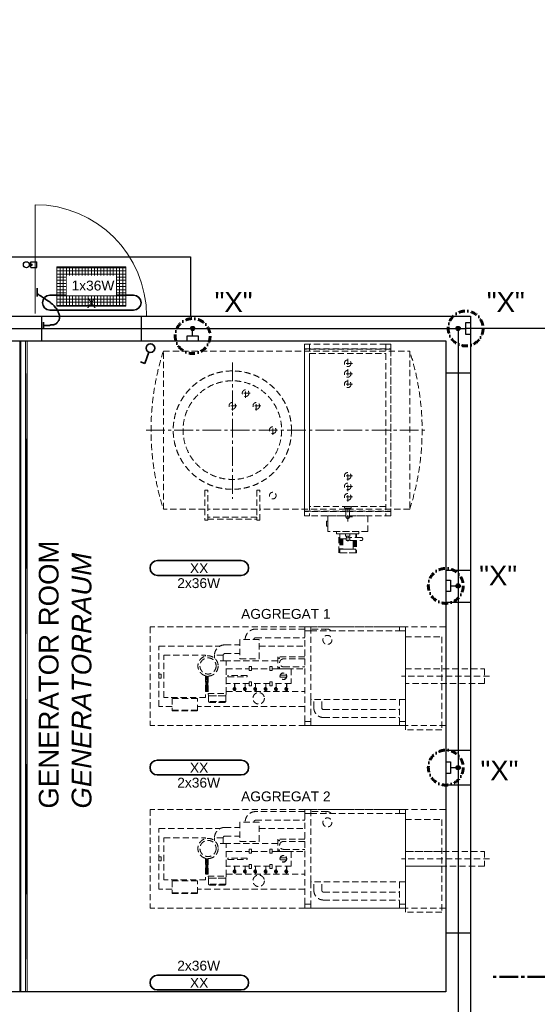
# Model space of a CAD drawing. Header units: millimetres. Extents: x -34778 to 7823654, y -4566 to 50989.
# Tile 7 of 29: x -19406 to -14154, y 3775 to 13755. Entities that reach past the tile are written whole.
import ezdxf

# ---------------------------------------------------------------- set-up
doc = ezdxf.new("R2010")
doc.units = ezdxf.units.MM
for name, pattern in [('ACAD_ISO12W100', [21, 12, -3, 0, -3, 0, -3]), ('DASHDOT', [25.4, 12.7, -6.35, 0, -6.35]), ('HIDDEN', [9.525, 6.35, -3.175]), ('MITTE2', [28.575, 19.05, -3.175, 3.175, -3.175])]:
    doc.linetypes.add(name, pattern=pattern)
for name, color, linetype in [('Aggregate', 253, 'Continuous'), ('Beschriftung', 7, 'Continuous'), ('Lagertank', 253, 'Continuous')]:
    doc.layers.add(name, color=color, linetype=linetype)
for name, color, linetype, lineweight in [('Beleuchtung', 5, 'ACAD_ISO12W100', 35), ('Elektroinstallation', 7, 'Continuous', 35), ('H01N2 1x50', 4, 'Continuous', 35), ('Trennstelle', 36, 'Continuous', 35), ('verz. Bandstahl 30x3_5mm im Beton', 5, 'GRENZE1', 35)]:
    doc.layers.add(name, color=color, linetype=linetype, lineweight=lineweight)
doc.styles.add('LBB3.5M1000', font='isocp.shx', dxfattribs={"height": 3.5})
doc.linetypes.add('GRENZE1', pattern='A,6.35,-2.54,[133,ltypeshp.shx,S=2.54,R=0,X=-2.54,Y=0],-2.54,25.4', length=36.83)

msp = doc.modelspace()

# ---------------------------------------------------------------- hatches: boundary and pattern name
at = {"linetype": 'Continuous', "lineweight": 9, "ltscale": 10}
h = msp.add_hatch(dxfattribs=at)
h.set_pattern_fill('ANSI37', color=253, scale=10, angle=225)
h.set_pattern_definition([(270, (-18678.075, 11050), (31.75, -7e-15), []), (0, (-18678.075, 11050), (7e-15, 31.75), [])])
h.paths.add_polyline_path([(-18328.075, 11250), (-19028.075, 11250), (-19028.075, 10850), (-18328.075, 10850)])
at = {"layer": 'verz. Bandstahl 30x3_5mm im Beton', "lineweight": -3, "ltscale": 20}
h = msp.add_hatch(color=256, dxfattribs=at)
h.dxf.hatch_style = 1
edge = h.paths.add_edge_path()
edge.add_arc((-17651.124, 10625), 21.435, -90, 270)
h = msp.add_hatch(color=256, dxfattribs=at)
h.dxf.hatch_style = 1
edge = h.paths.add_edge_path()
edge.add_arc((-14958.075, 10625), 21.435, 0, 360)
h = msp.add_hatch(color=256, dxfattribs=at)
h.dxf.hatch_style = 1
edge = h.paths.add_edge_path()
edge.add_arc((-14958.075, 8015.926), 21.435, 180, 540, ccw=False)
h = msp.add_hatch(color=256, dxfattribs=at)
h.dxf.hatch_style = 1
edge = h.paths.add_edge_path()
edge.add_arc((-14958.075, 6174.013), 21.435, 180, 540, ccw=False)

# ---------------------------------------------------------------- linework, layer by layer
at = {"color": 251, "lineweight": 5}
msp.add_line((-19248.075, 10777), (-19248.075, 11880), dxfattribs=at)
for p, q in [((-19683.075, 11350), (-17673.075, 11350)), ((-17673.075, 11350), (-17673.075, 10750)), ((-20083.075, 10750), (-14833.075, 10750)), ((-19183.075, 10750), (-19183.075, 10500)), ((-18173.075, 10750), (-18173.075, 10500)), ((-14833.075, 10750), (-14833.075, -1450)), ((-19403.075, 10500), (-19403.075, 3900)), ((-19398.075, 10500), (-19398.075, 3900)), ((-15083.075, 10175), (-14833.075, 10175)), ((-15083.075, 8175), (-14833.075, 8175)), ((-15083.075, 7850), (-14833.075, 7850)), ((-15083.075, 6350), (-14833.075, 6350)), ((-15083.075, 6000), (-14833.075, 6000)), ((-15083.075, 4500), (-14833.075, 4500))]:
    msp.add_line(p, q)
at = {"linetype": 'Continuous'}
for p, q in [((-19292.893, 11301.891), (-19232.893, 11301.891)), ((-19292.893, 11276.891), (-19292.893, 11301.891)), ((-19232.893, 11241.891), (-19232.893, 11301.891)), ((-19308.327, 11276.891), (-19279.362, 11276.891)), ((-19308.132, 11266.891), (-19279.362, 11266.891)), ((-19292.893, 11241.891), (-19292.893, 11266.891)), ((-19292.893, 11241.891), (-19232.893, 11241.891)), ((-19279.362, 11266.891), (-19279.362, 11276.891))]:
    msp.add_line(p, q, dxfattribs=at)
at = {"lineweight": 5}
for p, q in [((-19348.166, 10500), (-19348.166, 3900)), ((-19330.663, 10500), (-19348.166, 7200)), ((-19330.663, 10500), (-19330.663, 3900)), ((-19348.166, 7200), (-19330.663, 3900))]:
    msp.add_line(p, q, dxfattribs=at)
at = {"linetype": 'MITTE2', "lineweight": 50, "ltscale": 10}
msp.add_line((-13777.426, 4053.123), (-14633.135, 4053.123), dxfattribs=at)
at = {"color": 253, "linetype": 'Continuous', "lineweight": 9, "ltscale": 10}
msp.add_lwpolyline([(-18328.075, 11250), (-19028.075, 11250), (-19028.075, 10850), (-18328.075, 10850)], close=True, dxfattribs=at)
msp.add_lwpolyline([(-20083.075, 3900), (-20083.075, 10500), (-15083.075, 10500), (-15083.075, 3900)], close=True)
at = {"linetype": 'Continuous'}
msp.add_circle((-19337.804, 11271.314), 30, dxfattribs=at)
at = {"color": 253, "linetype": 'Continuous', "lineweight": 9, "ltscale": 10}
msp.add_circle((-18678.075, 11050), 30.15, dxfattribs=at)
at = {"color": 251, "lineweight": 5}
msp.add_arc((-19248.075, 10750), 1130, 0, 90, dxfattribs=at)
at = {"layer": 'Aggregate', "linetype": 'HIDDEN', "lineweight": 9, "ltscale": 10}
for p, q in [((-18083.075, 7600), (-18083.075, 6600)), ((-15083.075, 7600), (-18083.075, 7600)), ((-16513.075, 7578.266), (-17011.64, 7578.266)), ((-17011.64, 7490.282), (-16513.075, 7490.282)), ((-16513.075, 6640), (-16513.075, 7560)), ((-16283.722, 7578.266), (-16453.075, 7578.266)), ((-16453.075, 6866), (-16453.075, 7560)), ((-17323.131, 7418.427), (-17170.987, 7418.427)), ((-17429.327, 7312.232), (-17429.327, 7283.561)), ((-17341.342, 7312.232), (-17429.327, 7312.232)), ((-17341.342, 7312.232), (-17341.342, 7255)), ((-17323.131, 7330.443), (-17170.987, 7330.443)), ((-14638.059, 7100), (-15533.282, 7100)), ((-17494.769, 6924.483), (-17488.926, 6902.677)), ((-17315.181, 6902.677), (-17488.926, 6902.677)), ((-17309.338, 6924.483), (-17315.181, 6902.677)), ((-17233.379, 6971.704), (-17228.318, 6980.47)), ((-17228.318, 6962.938), (-17233.379, 6971.704)), ((-17228.318, 6980.47), (-17224.72, 6980.47)), ((-17218.196, 6962.938), (-17228.318, 6962.938)), ((-17221.794, 6980.47), (-17218.196, 6980.47)), ((-17218.196, 6980.47), (-17213.135, 6971.704)), ((-17213.135, 6971.704), (-17218.196, 6962.938)), ((-17128.432, 6971.704), (-17123.371, 6980.47)), ((-17123.371, 6962.938), (-17128.432, 6971.704)), ((-17123.371, 6980.47), (-17119.773, 6980.47)), ((-17113.249, 6962.938), (-17123.371, 6962.938)), ((-17116.847, 6980.47), (-17113.249, 6980.47)), ((-17113.249, 6980.47), (-17108.188, 6971.704)), ((-17108.188, 6971.704), (-17113.249, 6962.938)), ((-17023.485, 6971.704), (-17018.424, 6980.47)), ((-17018.424, 6962.938), (-17023.485, 6971.704)), ((-17018.424, 6980.47), (-17014.826, 6980.47)), ((-17008.302, 6962.938), (-17018.424, 6962.938)), ((-17011.9, 6980.47), (-17008.302, 6980.47)), ((-17008.302, 6980.47), (-17003.241, 6971.704)), ((-17003.241, 6971.704), (-17008.302, 6962.938)), ((-16918.537, 6971.704), (-16913.476, 6980.47)), ((-16913.476, 6962.938), (-16918.537, 6971.704)), ((-16913.476, 6980.47), (-16909.879, 6980.47)), ((-16903.355, 6962.938), (-16913.476, 6962.938)), ((-16906.953, 6980.47), (-16903.355, 6980.47)), ((-16903.355, 6980.47), (-16898.294, 6971.704)), ((-16898.294, 6971.704), (-16903.355, 6962.938)), ((-16813.59, 6971.704), (-16808.529, 6980.47)), ((-16808.529, 6962.938), (-16813.59, 6971.704)), ((-16808.529, 6980.47), (-16804.931, 6980.47)), ((-16798.407, 6962.938), (-16808.529, 6962.938)), ((-16802.005, 6980.47), (-16798.407, 6980.47)), ((-16798.407, 6980.47), (-16793.347, 6971.704)), ((-16793.347, 6971.704), (-16798.407, 6962.938)), ((-16708.643, 6971.704), (-16703.582, 6980.47)), ((-16703.582, 6962.938), (-16708.643, 6971.704)), ((-16703.582, 6980.47), (-16699.984, 6980.47)), ((-16693.46, 6962.938), (-16703.582, 6962.938)), ((-16697.058, 6980.47), (-16693.46, 6980.47)), ((-16693.46, 6980.47), (-16688.399, 6971.704)), ((-16688.399, 6971.704), (-16693.46, 6962.938)), ((-17488.926, 6843.178), (-17482.879, 6837.13)), ((-17315.181, 6843.178), (-17321.228, 6837.13)), ((-16453.075, 6866), (-16453.075, 6640)), ((-16421.04, 6779.116), (-16421.04, 6866)), ((-16340.551, 6779.116), (-16340.551, 6866)), ((-17602.706, 6755.401), (-17858.682, 6755.401)), ((-16323.891, 6762.456), (-15553.075, 6762.456)), ((-15083.075, 6600), (-18083.075, 6600)), ((-16323.891, 6681.967), (-15553.075, 6681.967)), ((-18083.075, 5750), (-18083.075, 4750)), ((-15083.075, 5750), (-18083.075, 5750)), ((-16513.075, 5728.266), (-17011.64, 5728.266)), ((-16513.075, 4790), (-16513.075, 5710)), ((-16283.722, 5728.266), (-16453.075, 5728.266)), ((-16453.075, 5016), (-16453.075, 5710)), ((-17011.64, 5640.282), (-16513.075, 5640.282)), ((-17323.131, 5568.427), (-17170.987, 5568.427)), ((-17429.327, 5462.232), (-17429.327, 5433.561)), ((-17341.342, 5462.232), (-17429.327, 5462.232)), ((-17341.342, 5462.232), (-17341.342, 5405)), ((-17323.131, 5480.443), (-17170.987, 5480.443)), ((-15123.075, 5325), (-15493.075, 5325)), ((-14638.059, 5250), (-15533.282, 5250)), ((-17233.379, 5121.704), (-17228.318, 5130.47)), ((-17228.318, 5112.938), (-17233.379, 5121.704)), ((-17228.318, 5130.47), (-17224.72, 5130.47)), ((-17218.196, 5112.938), (-17228.318, 5112.938)), ((-17221.794, 5130.47), (-17218.196, 5130.47)), ((-17218.196, 5130.47), (-17213.135, 5121.704)), ((-17213.135, 5121.704), (-17218.196, 5112.938)), ((-17128.432, 5121.704), (-17123.371, 5130.47)), ((-17123.371, 5112.938), (-17128.432, 5121.704)), ((-17123.371, 5130.47), (-17119.773, 5130.47)), ((-17113.249, 5112.938), (-17123.371, 5112.938)), ((-17116.847, 5130.47), (-17113.249, 5130.47)), ((-17113.249, 5130.47), (-17108.188, 5121.704)), ((-17108.188, 5121.704), (-17113.249, 5112.938)), ((-17023.485, 5121.704), (-17018.424, 5130.47)), ((-17018.424, 5112.938), (-17023.485, 5121.704)), ((-17018.424, 5130.47), (-17014.826, 5130.47)), ((-17008.302, 5112.938), (-17018.424, 5112.938)), ((-17011.9, 5130.47), (-17008.302, 5130.47)), ((-17008.302, 5130.47), (-17003.241, 5121.704)), ((-17003.241, 5121.704), (-17008.302, 5112.938)), ((-16918.537, 5121.704), (-16913.476, 5130.47)), ((-16913.476, 5112.938), (-16918.537, 5121.704)), ((-16913.476, 5130.47), (-16909.879, 5130.47)), ((-16903.355, 5112.938), (-16913.476, 5112.938)), ((-16906.953, 5130.47), (-16903.355, 5130.47)), ((-16903.355, 5130.47), (-16898.294, 5121.704)), ((-16898.294, 5121.704), (-16903.355, 5112.938)), ((-16813.59, 5121.704), (-16808.529, 5130.47)), ((-16808.529, 5112.938), (-16813.59, 5121.704)), ((-16808.529, 5130.47), (-16804.931, 5130.47)), ((-16798.407, 5112.938), (-16808.529, 5112.938)), ((-16802.005, 5130.47), (-16798.407, 5130.47)), ((-16798.407, 5130.47), (-16793.347, 5121.704)), ((-16793.347, 5121.704), (-16798.407, 5112.938)), ((-16708.643, 5121.704), (-16703.582, 5130.47)), ((-16703.582, 5112.938), (-16708.643, 5121.704)), ((-16703.582, 5130.47), (-16699.984, 5130.47)), ((-16693.46, 5112.938), (-16703.582, 5112.938)), ((-16697.058, 5130.47), (-16693.46, 5130.47)), ((-16693.46, 5130.47), (-16688.399, 5121.704)), ((-16688.399, 5121.704), (-16693.46, 5112.938)), ((-15123.075, 5175), (-15493.075, 5175)), ((-17494.769, 5074.483), (-17488.926, 5052.677)), ((-17315.181, 5052.677), (-17488.926, 5052.677)), ((-17488.926, 4993.178), (-17482.879, 4987.13)), ((-17315.181, 4993.178), (-17321.228, 4987.13)), ((-17309.338, 5074.483), (-17315.181, 5052.677)), ((-16453.075, 5016), (-16453.075, 4790)), ((-16421.04, 4929.116), (-16421.04, 5016)), ((-16340.551, 4929.116), (-16340.551, 5016)), ((-17602.706, 4905.401), (-17858.682, 4905.401)), ((-16323.891, 4912.456), (-15553.075, 4912.456)), ((-16323.891, 4831.967), (-15553.075, 4831.967)), ((-15083.075, 4750), (-18083.075, 4750))]:
    msp.add_line(p, q, dxfattribs=at)
for points in [[(-16513.075, 7600), (-16513.075, 7560), (-16453.075, 7560), (-16453.075, 7600)], [(-15553.075, 7600), (-15553.075, 7560), (-15493.075, 7560), (-15493.075, 7600)], [(-15123.075, 7498), (-15123.075, 6558), (-15493.075, 6558), (-15493.075, 7498)], [(-17170.987, 7472.613), (-17170.987, 7276.258), (-16976.699, 7276.258), (-16976.699, 7472.613)], [(-17054.599, 7197.969), (-17054.599, 7157.02), (-17077.073, 7157.02), (-17077.073, 7197.969)], [(-16867.179, 7197.969), (-16867.179, 7157.02), (-16844.705, 7157.02), (-16844.705, 7197.969)], [(-17970.017, 7119.703), (-17970.017, 7080.297), (-17993.097, 7080.297), (-17993.097, 7119.703)], [(-17097.101, 7093.536), (-17097.101, 7106.464), (-17294.477, 7106.464), (-17294.477, 7093.536)], [(-15493.075, 7175), (-14690.916, 7175), (-14690.916, 7025), (-15493.075, 7025)], [(-17512.799, 7000.502), (-17512.799, 7047.062), (-17516.247, 7047.062), (-17516.247, 7000.502)], [(-17512.799, 6945.042), (-17512.799, 6991.602), (-17516.247, 6991.602), (-17516.247, 6945.042)], [(-17508.51, 7008.037), (-17508.51, 7054.597), (-17505.063, 7054.597), (-17505.063, 7008.037)], [(-17508.51, 6952.577), (-17508.51, 6999.137), (-17505.063, 6999.137), (-17505.063, 6952.577)], [(-17500.774, 7000.502), (-17500.774, 7047.062), (-17497.327, 7047.062), (-17497.327, 7000.502)], [(-17500.774, 6945.042), (-17500.774, 6991.602), (-17497.327, 6991.602), (-17497.327, 6945.042)], [(-17054.599, 7002.031), (-17054.599, 7042.98), (-17077.073, 7042.98), (-17077.073, 7002.031)], [(-16867.179, 7002.031), (-16867.179, 7042.98), (-16844.705, 7042.98), (-16844.705, 7002.031)], [(-17315.181, 6902.677), (-17315.181, 6843.178), (-17488.926, 6843.178), (-17488.926, 6902.677)], [(-17858.682, 6876.144), (-17858.682, 6748.111), (-17602.706, 6748.111), (-17602.706, 6876.144)], [(-17321.228, 6837.13), (-17321.228, 6833.342), (-17482.879, 6833.342), (-17482.879, 6837.13)], [(-16513.075, 6640), (-16513.075, 6600), (-16453.075, 6600), (-16453.075, 6640)], [(-15553.075, 6640), (-15553.075, 6600), (-15493.075, 6600), (-15493.075, 6640)], [(-16513.075, 5750), (-16513.075, 5710), (-16453.075, 5710), (-16453.075, 5750)], [(-15553.075, 5750), (-15553.075, 5710), (-15493.075, 5710), (-15493.075, 5750)], [(-17170.987, 5622.613), (-17170.987, 5426.258), (-16976.699, 5426.258), (-16976.699, 5622.613)], [(-15123.075, 5648), (-15123.075, 4708), (-15493.075, 4708), (-15493.075, 5648)], [(-17054.599, 5347.969), (-17054.599, 5307.02), (-17077.073, 5307.02), (-17077.073, 5347.969)], [(-16867.179, 5347.969), (-16867.179, 5307.02), (-16844.705, 5307.02), (-16844.705, 5347.969)], [(-15493.075, 5325), (-14690.916, 5325), (-14690.916, 5175), (-15493.075, 5175)], [(-17970.017, 5269.703), (-17970.017, 5230.297), (-17993.097, 5230.297), (-17993.097, 5269.703)], [(-17512.799, 5150.502), (-17512.799, 5197.062), (-17516.247, 5197.062), (-17516.247, 5150.502)], [(-17508.51, 5158.037), (-17508.51, 5204.597), (-17505.063, 5204.597), (-17505.063, 5158.037)], [(-17500.774, 5150.502), (-17500.774, 5197.062), (-17497.327, 5197.062), (-17497.327, 5150.502)], [(-17097.101, 5243.536), (-17097.101, 5256.464), (-17294.477, 5256.464), (-17294.477, 5243.536)], [(-17054.599, 5152.031), (-17054.599, 5192.98), (-17077.073, 5192.98), (-17077.073, 5152.031)], [(-16867.179, 5152.031), (-16867.179, 5192.98), (-16844.705, 5192.98), (-16844.705, 5152.031)], [(-17512.799, 5095.042), (-17512.799, 5141.602), (-17516.247, 5141.602), (-17516.247, 5095.042)], [(-17508.51, 5102.577), (-17508.51, 5149.137), (-17505.063, 5149.137), (-17505.063, 5102.577)], [(-17500.774, 5095.042), (-17500.774, 5141.602), (-17497.327, 5141.602), (-17497.327, 5095.042)], [(-17858.682, 5026.144), (-17858.682, 4898.111), (-17602.706, 4898.111), (-17602.706, 5026.144)], [(-17315.181, 5052.677), (-17315.181, 4993.178), (-17488.926, 4993.178), (-17488.926, 5052.677)], [(-17321.228, 4987.13), (-17321.228, 4983.342), (-17482.879, 4983.342), (-17482.879, 4987.13)], [(-16513.075, 4790), (-16513.075, 4750), (-16453.075, 4750), (-16453.075, 4790)], [(-15553.075, 4790), (-15553.075, 4750), (-15493.075, 4750), (-15493.075, 4790)]]:
    msp.add_lwpolyline(points, close=True, dxfattribs=at)
for points in [[(-16453.075, 7600), (-15493.075, 7600), (-15493.075, 6600), (-16453.075, 6600)], [(-16453.075, 7560), (-15493.075, 7560), (-15493.075, 6866), (-16453.075, 6866)], [(-15553.075, 6866), (-15553.075, 6640), (-15493.075, 6640), (-15493.075, 7560), (-15553.075, 7560)], [(-17858.682, 6793.643), (-17993.097, 6793.643), (-17993.097, 7406.357), (-17372.303, 7406.357)], [(-16976.699, 7406.357), (-16513.075, 7406.357)], [(-17518.804, 7104.622), (-17518.804, 6886.145), (-17942.584, 6886.145), (-17942.584, 7313.855), (-17518.804, 7313.855), (-17518.804, 7304.266)], [(-16513.075, 7297.87), (-16788.014, 7297.87), (-16788.014, 7173.793), (-16513.075, 7173.793)], [(-17494.769, 7101.77), (-17494.769, 6924.483), (-17309.338, 6924.483), (-17309.338, 7255)], [(-17309.338, 7255), (-17309.338, 7255), (-17405.403, 7255)], [(-16788.014, 7256.091), (-17341.342, 7256.091)], [(-16513.075, 7276.076), (-16728.546, 7276.076), (-16728.546, 7276.076)], [(-16728.546, 7195.587), (-16728.546, 7195.587), (-16513.075, 7195.587)], [(-17516.247, 7104.041), (-17516.247, 7059.074), (-17512.799, 7059.074), (-17512.799, 7103.365)], [(-17505.063, 7102.287), (-17505.063, 7066.61), (-17508.51, 7066.61), (-17508.51, 7102.693)], [(-17497.327, 7101.801), (-17497.327, 7059.074), (-17500.774, 7059.074), (-17500.774, 7101.945)], [(-17077.073, 7026.207), (-17309.338, 7026.207), (-17309.338, 7173.793), (-17077.073, 7173.793)], [(-17054.599, 7173.793), (-16867.179, 7173.793)], [(-16844.705, 7173.793), (-16653.075, 7173.793), (-16653.075, 7026.207), (-16844.705, 7026.207)], [(-16700.35, 7110.573), (-16760.844, 7110.573)], [(-16760.844, 7089.427), (-16700.35, 7089.427)], [(-17224.72, 6971.704), (-17224.72, 7026.207), (-17221.794, 7026.207), (-17221.794, 6971.704)], [(-17119.773, 6971.704), (-17119.773, 7026.207), (-17116.847, 7026.207), (-17116.847, 6971.704)], [(-16867.179, 7026.207), (-17054.599, 7026.207)], [(-17014.826, 6971.704), (-17014.826, 7026.207), (-17011.9, 7026.207), (-17011.9, 6971.704)], [(-16909.879, 6971.704), (-16909.879, 7026.207), (-16906.953, 7026.207), (-16906.953, 6971.704)], [(-16804.931, 6971.704), (-16804.931, 7026.207), (-16802.005, 7026.207), (-16802.005, 6971.704)], [(-16699.984, 6971.704), (-16699.984, 7026.207), (-16697.058, 7026.207), (-16697.058, 6971.704)], [(-17518.804, 6943.909), (-17494.769, 6943.909)], [(-17309.338, 6943.909), (-16513.075, 6943.909)], [(-16513.075, 6793.643), (-17602.706, 6793.643)], [(-16453.075, 5750), (-15493.075, 5750), (-15493.075, 4750), (-16453.075, 4750)], [(-16453.075, 5710), (-15493.075, 5710), (-15493.075, 5016), (-16453.075, 5016)], [(-15553.075, 5016), (-15553.075, 4790), (-15493.075, 4790), (-15493.075, 5710), (-15553.075, 5710)], [(-17858.682, 4943.643), (-17993.097, 4943.643), (-17993.097, 5556.357), (-17372.303, 5556.357)], [(-16976.699, 5556.357), (-16513.075, 5556.357)], [(-17518.804, 5254.622), (-17518.804, 5036.145), (-17942.584, 5036.145), (-17942.584, 5463.855), (-17518.804, 5463.855), (-17518.804, 5454.266)], [(-17494.769, 5251.77), (-17494.769, 5074.483), (-17309.338, 5074.483), (-17309.338, 5405)], [(-17309.338, 5405), (-17309.338, 5405), (-17405.403, 5405)], [(-16788.014, 5406.091), (-17341.342, 5406.091)], [(-16513.075, 5447.87), (-16788.014, 5447.87), (-16788.014, 5323.793), (-16513.075, 5323.793)], [(-16513.075, 5426.076), (-16728.546, 5426.076), (-16728.546, 5426.076)], [(-17077.073, 5176.207), (-17309.338, 5176.207), (-17309.338, 5323.793), (-17077.073, 5323.793)], [(-17054.599, 5323.793), (-16867.179, 5323.793)], [(-16844.705, 5323.793), (-16653.075, 5323.793), (-16653.075, 5176.207), (-16844.705, 5176.207)], [(-16728.546, 5345.587), (-16728.546, 5345.587), (-16513.075, 5345.587)], [(-17516.247, 5254.041), (-17516.247, 5209.074), (-17512.799, 5209.074), (-17512.799, 5253.365)], [(-17505.063, 5252.287), (-17505.063, 5216.61), (-17508.51, 5216.61), (-17508.51, 5252.693)], [(-17497.327, 5251.801), (-17497.327, 5209.074), (-17500.774, 5209.074), (-17500.774, 5251.945)], [(-16700.35, 5260.573), (-16760.844, 5260.573)], [(-16760.844, 5239.427), (-16700.35, 5239.427)], [(-17518.804, 5093.909), (-17494.769, 5093.909)], [(-17309.338, 5093.909), (-16513.075, 5093.909)], [(-17224.72, 5121.704), (-17224.72, 5176.207), (-17221.794, 5176.207), (-17221.794, 5121.704)], [(-17119.773, 5121.704), (-17119.773, 5176.207), (-17116.847, 5176.207), (-17116.847, 5121.704)], [(-16867.179, 5176.207), (-17054.599, 5176.207)], [(-17014.826, 5121.704), (-17014.826, 5176.207), (-17011.9, 5176.207), (-17011.9, 5121.704)], [(-16909.879, 5121.704), (-16909.879, 5176.207), (-16906.953, 5176.207), (-16906.953, 5121.704)], [(-16804.931, 5121.704), (-16804.931, 5176.207), (-16802.005, 5176.207), (-16802.005, 5121.704)], [(-16699.984, 5121.704), (-16699.984, 5176.207), (-16697.058, 5176.207), (-16697.058, 5121.704)], [(-16513.075, 4943.643), (-17602.706, 4943.643)]]:
    msp.add_lwpolyline(points, dxfattribs=at)
for centre, radius in [((-16283.722, 7468.718), 45.893), ((-17494.769, 7204.444), 102.675), ((-17494.769, 7204.444), 82.022), ((-16772.71, 7284.425), 3.7), ((-16772.71, 7187.239), 3.7), ((-16730.597, 7100), 34.277), ((-16730.597, 7100), 32.042), ((-16981.207, 6876.547), 58.02), ((-16283.722, 5618.718), 45.893), ((-17494.769, 5354.444), 102.675), ((-17494.769, 5354.444), 82.022), ((-16772.71, 5434.425), 3.7), ((-16772.71, 5337.239), 3.7), ((-16730.597, 5250), 34.277), ((-16730.597, 5250), 32.042), ((-16981.207, 5026.547), 58.02)]:
    msp.add_circle(centre, radius, dxfattribs=at)
for centre, radius, start, end in [((-17011.64, 7472.071), 106.195, 90, 180), ((-17011.64, 7472.071), 18.211, 90, 180), ((-16283.722, 7532.373), 45.893, 37.0126815, 142.9873185), ((-17323.131, 7312.232), 106.195, 90, 180), ((-17323.131, 7312.232), 18.211, 90, 180), ((-16728.546, 7235.832), 40.245, 90, 270), ((-17223.257, 6971.704), 16.382, 95.1236718, 84.8763282), ((-17118.31, 6971.704), 16.382, 95.1236718, 84.8763282), ((-17013.363, 6971.704), 16.382, 95.1236718, 84.8763282), ((-16908.416, 6971.704), 16.382, 95.1236718, 84.8763282), ((-16803.468, 6971.704), 16.382, 95.1236718, 84.8763282), ((-16698.521, 6971.704), 16.382, 95.1236718, 84.8763282), ((-17223.257, 6971.704), 11.862, 97.0847265, 82.9152735), ((-17223.257, 6971.704), 1.463, 180, 0), ((-17118.31, 6971.704), 11.862, 97.0847265, 82.9152735), ((-17118.31, 6971.704), 1.463, 180, 0), ((-17013.363, 6971.704), 11.862, 97.0847265, 82.9152735), ((-17013.363, 6971.704), 1.463, 180, 0), ((-16908.416, 6971.704), 11.862, 97.0847265, 82.9152735), ((-16908.416, 6971.704), 1.463, 180, 0), ((-16803.468, 6971.704), 11.862, 97.0847265, 82.9152735), ((-16803.468, 6971.704), 1.463, 180, 0), ((-16698.521, 6971.704), 11.862, 97.0847265, 82.9152735), ((-16698.521, 6971.704), 1.463, 180, 0), ((-16323.891, 6779.116), 97.149, 180, 270), ((-16323.891, 6779.116), 16.66, 180, 270), ((-17011.64, 5622.071), 106.195, 90, 180), ((-16283.722, 5682.373), 45.893, 37.0126815, 142.9873185), ((-17011.64, 5622.071), 18.211, 90, 180), ((-17323.131, 5462.232), 106.195, 90, 180), ((-17323.131, 5462.232), 18.211, 90, 180), ((-16728.546, 5385.832), 40.245, 90, 270), ((-17223.257, 5121.704), 16.382, 95.1236718, 84.8763282), ((-17223.257, 5121.704), 11.862, 97.0847265, 82.9152735), ((-17223.257, 5121.704), 1.463, 180, 0), ((-17118.31, 5121.704), 16.382, 95.1236718, 84.8763282), ((-17118.31, 5121.704), 11.862, 97.0847265, 82.9152735), ((-17118.31, 5121.704), 1.463, 180, 0), ((-17013.363, 5121.704), 16.382, 95.1236718, 84.8763282), ((-17013.363, 5121.704), 11.862, 97.0847265, 82.9152735), ((-17013.363, 5121.704), 1.463, 180, 0), ((-16908.416, 5121.704), 16.382, 95.1236718, 84.8763282), ((-16908.416, 5121.704), 11.862, 97.0847265, 82.9152735), ((-16908.416, 5121.704), 1.463, 180, 0), ((-16803.468, 5121.704), 16.382, 95.1236718, 84.8763282), ((-16803.468, 5121.704), 11.862, 97.0847265, 82.9152735), ((-16803.468, 5121.704), 1.463, 180, 0), ((-16698.521, 5121.704), 16.382, 95.1236718, 84.8763282), ((-16698.521, 5121.704), 11.862, 97.0847265, 82.9152735), ((-16698.521, 5121.704), 1.463, 180, 0), ((-16323.891, 4929.116), 97.149, 180, 270), ((-16323.891, 4929.116), 16.66, 180, 270)]:
    msp.add_arc(centre, radius, start, end, dxfattribs=at)
at = {"layer": 'Beleuchtung', "linetype": 'Continuous', "ltscale": 10}
for points in [[(-19099.792, 10811.084, -1), (-19099.792, 10961.084), (-18249.792, 10961.084, -1), (-18249.792, 10811.084)], [(-17158.075, 8122.442), (-18008.075, 8122.442, -1), (-18008.075, 8272.442), (-17158.075, 8272.442, -1)], [(-17158.075, 6100), (-18008.075, 6100, -1), (-18008.075, 6250), (-17158.075, 6250, -1)], [(-17158.075, 3920.287), (-18008.075, 3920.287, -1), (-18008.075, 4070.287), (-17158.075, 4070.287, -1)]]:
    msp.add_lwpolyline(points, format="xyb", close=True, dxfattribs=at)
at = {"layer": 'Beschriftung', "linetype": 'DASHDOT', "lineweight": 60, "ltscale": 5}
for centre in [(-14881.479, 10625), (-17651.124, 10548.404), (-15083.075, 8015.926), (-15083.075, 6174.013)]:
    msp.add_circle(centre, 177.001, dxfattribs=at)
at = {"layer": 'Elektroinstallation'}
for p, q in [((-18094.478, 10384.402), (-18136.029, 10270.243)), ((-18136.029, 10270.243), (-18179.342, 10286.008))]:
    msp.add_line(p, q, dxfattribs=at)
msp.add_circle((-18079.342, 10425.988), 44.255, dxfattribs=at)
at = {"layer": 'H01N2 1x50', "linetype": 'Continuous'}
for p, q in [((-19229.217, 10948.779), (-19229.217, 11034.381)), ((-19165.036, 10629.718), (-19165.036, 10688.083))]:
    msp.add_line(p, q, dxfattribs=at)
msp.add_open_spline([(-19161.025, 10656.955), (-19159.688, 10656.955), (-19158.351, 10656.955), (-19157.014, 10656.955), (-19150.328, 10656.955), (-19143.643, 10656.955), (-19136.957, 10656.955), (-19128.935, 10656.955), (-19120.912, 10656.955), (-19112.889, 10656.955), (-19108.878, 10656.955), (-19104.867, 10656.955), (-19100.855, 10656.955), (-19096.64, 10656.955), (-19093.037, 10660.846), (-19088.822, 10660.846), (-19086.147, 10660.846), (-19083.473, 10660.846), (-19080.799, 10660.846), (-19076.788, 10660.846), (-19072.776, 10660.846), (-19068.765, 10660.846), (-19064.549, 10660.846), (-19060.809, 10663.976), (-19056.731, 10664.737), (-19055.438, 10664.978), (-19053.997, 10664.303), (-19052.72, 10664.737), (-19049.881, 10665.7), (-19047.291, 10667.096), (-19044.697, 10668.628), (-19040.528, 10671.089), (-19036.092, 10673.084), (-19032.663, 10676.41), (-19031.326, 10677.707), (-19029.989, 10679.004), (-19028.652, 10680.301), (-19025.978, 10682.895), (-19022.82, 10685.13), (-19020.629, 10688.083), (-19018.913, 10690.396), (-19017.955, 10693.271), (-19016.618, 10695.865), (-19015.281, 10698.459), (-19013.944, 10701.053), (-19012.607, 10703.647), (-19011.753, 10705.302), (-19009.449, 10705.882), (-19008.595, 10707.538), (-19006.71, 10711.195), (-19006.174, 10715.481), (-19004.584, 10719.211), (-19003.456, 10721.856), (-19000.573, 10724.074), (-19000.573, 10726.993), (-19000.573, 10729.587), (-19000.573, 10732.181), (-19000.573, 10734.775), (-19000.573, 10738.666), (-19000.573, 10742.557), (-19000.573, 10746.448), (-19000.573, 10749.042), (-19000.573, 10751.636), (-19000.573, 10754.23), (-19000.573, 10758.344), (-19003.05, 10762.074), (-19004.584, 10765.902), (-19007.2, 10772.429), (-19010.05, 10778.832), (-19012.607, 10785.357), (-19014.106, 10789.185), (-19014.733, 10793.373), (-19016.618, 10797.03), (-19019.292, 10802.218), (-19021.966, 10807.406), (-19024.641, 10812.594), (-19027.315, 10817.782), (-19029.989, 10822.97), (-19032.663, 10828.158), (-19034.37, 10831.47), (-19038.243, 10833.145), (-19040.686, 10835.94), (-19046.198, 10842.248), (-19051.108, 10849.119), (-19056.731, 10855.395), (-19061.715, 10860.959), (-19067.064, 10866.147), (-19072.776, 10870.959), (-19076.439, 10874.044), (-19081.033, 10875.876), (-19084.81, 10878.741), (-19092.176, 10884.329), (-19097.046, 10893.139), (-19104.867, 10898.196), (-19107.363, 10899.81), (-19110.349, 10900.566), (-19112.889, 10902.087), (-19116.972, 10904.533), (-19120.625, 10907.785), (-19124.923, 10909.869), (-19127.598, 10911.166), (-19130.272, 10912.463), (-19132.946, 10913.76), (-19135.62, 10915.057), (-19138.294, 10916.354), (-19140.969, 10917.651), (-19143.594, 10918.925), (-19142.73, 10923.678), (-19144.98, 10925.433), (-19147.271, 10927.221), (-19150.711, 10927.537), (-19153.003, 10929.324), (-19154.439, 10930.445), (-19155.507, 10932.16), (-19157.014, 10933.215), (-19161.821, 10936.582), (-19168.252, 10937.631), (-19173.059, 10940.997), (-19174.566, 10942.052), (-19175.676, 10943.744), (-19177.07, 10944.888), (-19179.295, 10946.714), (-19182.831, 10947.137), (-19185.093, 10948.779), (-19186.08, 10949.496), (-19183.926, 10952.104), (-19185.093, 10952.67), (-19186.296, 10953.254), (-19187.881, 10952.207), (-19189.104, 10952.67), (-19191.824, 10953.7), (-19194.697, 10954.693), (-19197.127, 10956.561), (-19198.65, 10957.732), (-19199.665, 10959.335), (-19201.138, 10960.452), (-19204.916, 10963.318), (-19209.337, 10965.508), (-19213.172, 10968.234), (-19214.668, 10969.297), (-19215.789, 10971.001), (-19217.184, 10972.125), (-19218.184, 10972.932), (-19220.235, 10971.194), (-19221.195, 10972.125), (-19222.126, 10973.028), (-19220.653, 10975.021), (-19221.195, 10976.016), (-19221.973, 10977.445), (-19225.206, 10978.044), (-19225.206, 10979.907), (-19225.206, 10981.204), (-19225.206, 10982.501), (-19225.206, 10983.798)], degree=3, knots=[0, 0, 0, 0, 0.00717411, 0.00717411, 0.00717411, 0.04304465, 0.04304465, 0.04304465, 0.08608949, 0.08608949, 0.08608949, 0.10761199, 0.10761199, 0.10761199, 0.1302314, 0.1302314, 0.1302314, 0.14457962, 0.14457962, 0.14457962, 0.16610213, 0.16610213, 0.16610213, 0.18872153, 0.18872153, 0.18872153, 0.19589564, 0.19589564, 0.19589564, 0.21184238, 0.21184238, 0.21184238, 0.23747296, 0.23747296, 0.23747296, 0.2474677, 0.2474677, 0.2474677, 0.26745719, 0.26745719, 0.26745719, 0.28311529, 0.28311529, 0.28311529, 0.29877323, 0.29877323, 0.29877323, 0.30876797, 0.30876797, 0.30876797, 0.33084316, 0.33084316, 0.33084316, 0.34650126, 0.34650126, 0.34650126, 0.36041917, 0.36041917, 0.36041917, 0.38129604, 0.38129604, 0.38129604, 0.39521395, 0.39521395, 0.39521395, 0.41728891, 0.41728891, 0.41728891, 0.45492603, 0.45492603, 0.45492603, 0.47700116, 0.47700116, 0.47700116, 0.50831736, 0.50831736, 0.50831736, 0.53963356, 0.53963356, 0.53963356, 0.55962305, 0.55962305, 0.55962305, 0.60472474, 0.60472474, 0.60472474, 0.64470384, 0.64470384, 0.64470384, 0.67033427, 0.67033427, 0.67033427, 0.72030799, 0.72030799, 0.72030799, 0.73625473, 0.73625473, 0.73625473, 0.76188516, 0.76188516, 0.76188516, 0.77783189, 0.77783189, 0.77783189, 0.79377879, 0.79377879, 0.79377879, 0.80943689, 0.80943689, 0.80943689, 0.82538363, 0.82538363, 0.82538363, 0.83537837, 0.83537837, 0.83537837, 0.86727201, 0.86727201, 0.86727201, 0.87726675, 0.87726675, 0.87726675, 0.89321349, 0.89321349, 0.89321349, 0.90017244, 0.90017244, 0.90017244, 0.90734655, 0.90734655, 0.90734655, 0.92329329, 0.92329329, 0.92329329, 0.93328816, 0.93328816, 0.93328816, 0.95891849, 0.95891849, 0.95891849, 0.96891324, 0.96891324, 0.96891324, 0.97608735, 0.97608735, 0.97608735, 0.9830463, 0.9830463, 0.9830463, 0.99304104, 0.99304104, 0.99304104, 1, 1, 1, 1], dxfattribs=at)
at = {"layer": 'Lagertank', "linetype": 'MITTE2', "lineweight": 9, "ltscale": 10}
for p, q in [((-17248.061, 10281.891), (-17248.061, 8899.148)), ((-18123.075, 9594.883), (-16700.695, 9594.883)), ((-16691.968, 9594.883), (-15273.075, 9594.883))]:
    msp.add_line(p, q, dxfattribs=at)
at = {"layer": 'Lagertank', "linetype": 'HIDDEN', "lineweight": 9, "ltscale": 10}
for p, q in [((-16077.728, 10318.613), (-16077.728, 10225.002)), ((-16030.922, 10271.808), (-16124.533, 10271.808)), ((-16077.728, 10212.262), (-16077.728, 10118.651)), ((-16030.922, 10165.457), (-16124.533, 10165.457)), ((-16077.728, 10105.912), (-16077.728, 10012.3)), ((-17113.856, 9922.644), (-17113.856, 10016.255)), ((-16030.922, 10059.106), (-16124.533, 10059.106)), ((-17248.061, 9794.11), (-17248.061, 9887.721)), ((-17067.051, 9969.449), (-17160.662, 9969.449)), ((-17004.9, 9794.11), (-17004.9, 9887.721)), ((-17201.255, 9840.916), (-17294.866, 9840.916)), ((-16958.095, 9840.916), (-17051.706, 9840.916)), ((-16791.231, 9594.883), (-16884.842, 9594.883)), ((-16838.037, 9548.077), (-16838.037, 9641.689)), ((-16030.922, 9130.66), (-16124.533, 9130.66)), ((-16077.728, 9083.854), (-16077.728, 9177.466)), ((-16030.922, 9024.309), (-16124.533, 9024.309)), ((-16077.728, 8977.504), (-16077.728, 9071.115)), ((-16030.922, 8917.958), (-16124.533, 8917.958)), ((-16077.728, 8871.153), (-16077.728, 8964.764)), ((-16095.773, 8773.397), (-16097.508, 8793.032)), ((-16077.728, 8669.609), (-16077.728, 8804.288)), ((-16059.683, 8773.397), (-16057.947, 8793.032)), ((-16030.922, 8716.415), (-16124.533, 8716.415)), ((-16156.458, 8491.395), (-16156.458, 8386.809)), ((-16154.794, 8491.395), (-16154.794, 8386.809)), ((-16152.965, 8491.395), (-16152.965, 8386.809)), ((-16150.137, 8491.395), (-16150.137, 8386.809)), ((-16147.143, 8491.395), (-16147.143, 8386.809)), ((-16143.816, 8491.395), (-16143.816, 8386.809)), ((-16139.657, 8491.395), (-16139.657, 8386.809)), ((-16133.669, 8491.395), (-16133.669, 8386.809)), ((-16021.787, 8474.468), (-16021.787, 8386.809)), ((-16015.798, 8474.468), (-16015.798, 8386.809)), ((-16011.64, 8474.468), (-16011.64, 8386.809)), ((-16008.313, 8474.468), (-16008.313, 8386.809)), ((-16005.319, 8474.468), (-16005.319, 8386.809)), ((-16002.491, 8474.468), (-16002.491, 8386.809)), ((-16000.661, 8474.468), (-16000.661, 8386.809)), ((-15998.998, 8474.468), (-15998.998, 8386.809))]:
    msp.add_line(p, q, dxfattribs=at)
for points in [[(-17528.061, 8794.883), (-17948.061, 8794.883), (-17948.061, 10394.883), (-15448.089, 10394.883), (-15448.089, 8794.883), (-16053.366, 8794.883)], [(-16095.773, 8769.883), (-16515.228, 8769.883), (-16515.228, 10419.883), (-15640.228, 10419.883), (-15640.228, 8769.883), (-16059.683, 8769.883)], [(-16998.061, 8794.883), (-17498.061, 8794.883)], [(-16102.09, 8794.883), (-16968.061, 8794.883)], [(-16077.728, 8793.032), (-16102.09, 8793.032), (-16102.09, 8804.288), (-16102.09, 8804.288)], [(-16053.366, 8804.288), (-16053.366, 8804.288), (-16053.366, 8793.032), (-16077.728, 8793.032)], [(-16095.773, 8724.883), (-16515.228, 8724.883), (-16515.228, 8774.883), (-16095.904, 8774.883)], [(-16280.219, 8724.883), (-16095.773, 8724.883)], [(-16059.684, 8724.883), (-15875.237, 8724.883), (-15875.237, 8567.377), (-16280.219, 8567.377), (-16280.219, 8724.883), (-16280.219, 8724.883)], [(-16095.773, 8716.415), (-16095.773, 8773.397), (-16059.683, 8773.397), (-16059.684, 8716.415)], [(-16059.551, 8774.883), (-15640.228, 8774.883), (-15640.228, 8724.883), (-16059.684, 8724.883)], [(-15989.217, 8474.468), (-15989.217, 8352.387), (-16166.239, 8352.387), (-16166.239, 8543.664), (-15989.217, 8543.664), (-15989.217, 8507.653)], [(-16093.301, 8491.395), (-16158.887, 8491.395), (-16158.887, 8543.664), (-15996.569, 8543.664), (-15996.569, 8507.653)], [(-16093.301, 8491.395), (-16127.555, 8491.395), (-16127.555, 8386.809), (-16021.828, 8386.809), (-16021.828, 8474.468)], [(-16055.457, 8501.975), (-16093.301, 8501.975), (-16093.301, 8480.146), (-16055.457, 8480.146)], [(-16084.496, 8521.346), (-16070.959, 8521.346)], [(-15942.155, 8507.653), (-16051.65, 8507.653)], [(-16070.959, 8475.434), (-16070.959, 8473.77), (-16084.496, 8473.77), (-16084.496, 8475.434)], [(-16051.65, 8474.468), (-15942.155, 8474.468)]]:
    msp.add_lwpolyline(points, dxfattribs=at)
for points in [[(-16515.228, 10464.883), (-16465.228, 10464.883), (-16465.228, 8724.883), (-16515.228, 8724.883)], [(-16515.228, 10464.883), (-15640.228, 10464.883), (-15640.228, 10414.883), (-16515.228, 10414.883)], [(-15640.228, 10464.883), (-15690.228, 10464.883), (-15690.228, 8724.883), (-15640.228, 8724.883)], [(-15690.228, 10369.883), (-15690.228, 8819.883), (-16465.228, 8819.883), (-16465.228, 10369.883)], [(-17498.061, 8987.237), (-17528.061, 8987.237), (-17528.061, 8680.788), (-17498.061, 8680.788)], [(-16968.061, 8987.237), (-16998.061, 8987.237), (-16998.061, 8680.788), (-16968.061, 8680.788)], [(-16111.479, 8819.883), (-16043.976, 8819.883), (-16043.976, 8804.288), (-16111.479, 8804.288)], [(-17498.061, 8691.963), (-16998.061, 8691.963), (-16998.061, 8711.963), (-17498.061, 8711.963)], [(-16291.475, 8621.768), (-16291.475, 8670.492), (-16280.219, 8670.492), (-16280.219, 8621.768)], [(-16190.754, 8543.664), (-15964.702, 8543.664), (-15964.702, 8567.377), (-16190.754, 8567.377)], [(-16100.054, 8521.346), (-16055.402, 8521.346), (-16055.402, 8543.664), (-16100.054, 8543.664)], [(-16089.593, 8521.346), (-16066.545, 8521.346), (-16066.545, 8501.975), (-16089.593, 8501.975)], [(-16158.887, 8352.387), (-15996.569, 8352.387), (-15996.569, 8386.809), (-16158.887, 8386.809)], [(-16089.593, 8475.434), (-16066.545, 8475.434), (-16066.545, 8480.146), (-16089.593, 8480.146)]]:
    msp.add_lwpolyline(points, close=True, dxfattribs=at)
for centre, radius in [((-16077.728, 10271.808), 33.752), ((-17248.061, 9594.883), 600), ((-16077.728, 10165.457), 33.752), ((-17248.061, 9594.883), 500), ((-16077.728, 10059.106), 33.752), ((-17113.856, 9969.449), 33.752), ((-17248.061, 9840.916), 33.752), ((-17004.9, 9840.916), 33.752), ((-16838.037, 9594.883), 33.752), ((-16077.728, 9130.66), 33.752), ((-16077.728, 9024.309), 33.752), ((-16838.037, 8931.253), 33.752), ((-16077.728, 8917.958), 33.752)]:
    msp.add_circle(centre, radius, dxfattribs=at)
for centre, radius, start, end in [((-15450.858, 9594.883), 2622.216, 162.2366973, 197.7633027), ((-17945.291, 9594.883), 2622.216, 342.2366973, 17.7633027), ((-16077.728, 8716.415), 18.044, 180, 0), ((-15942.155, 8491.061), 16.592, 270, 90)]:
    msp.add_arc(centre, radius, start, end, dxfattribs=at)
msp.add_ellipse((-16051.65, 8491.061), major_axis=(0, 16.592), ratio=0.30465392, start_param=0, end_param=3.14159265, dxfattribs=at)
at = {"layer": 'Trennstelle', "lineweight": -3}
msp.add_line((-13878.501, 10625), (-14881.479, 10625), dxfattribs=at)
at = {"layer": 'verz. Bandstahl 30x3_5mm im Beton', "lineweight": -3, "ltscale": 20}
for p, q in [((-14833.075, 10683.233), (-14881.479, 10683.233)), ((-14881.479, 10683.233), (-14881.479, 10566.767)), ((-32934.671, 10625), (-14881.479, 10625)), ((-17651.124, 10548.404), (-17651.124, 10625)), ((-14958.075, 10625), (-14958.075, -1325)), ((-17592.891, 10548.404), (-17709.357, 10548.404)), ((-17709.357, 10548.404), (-17709.357, 10500)), ((-17592.891, 10500), (-17592.891, 10548.404)), ((-14881.479, 10566.767), (-14833.075, 10566.767)), ((-15083.075, 8074.159), (-15034.671, 8074.159)), ((-15034.671, 8074.159), (-15034.671, 7957.693)), ((-15034.671, 8015.926), (-14958.075, 8015.926)), ((-15034.671, 7957.693), (-15083.075, 7957.693)), ((-15083.075, 6232.246), (-15034.671, 6232.246)), ((-15034.671, 6232.246), (-15034.671, 6115.78)), ((-15034.671, 6115.78), (-15083.075, 6115.78)), ((-15034.671, 6174.013), (-14958.075, 6174.013))]:
    msp.add_line(p, q, dxfattribs=at)
for centre in [(-17651.124, 10625), (-14958.075, 10625), (-14958.075, 8015.926), (-14958.075, 6174.013)]:
    msp.add_circle(centre, 21.435, dxfattribs=at)

# ---------------------------------------------------------------- texts
at = {"layer": 'Aggregate', "char_height": 100, "attachment_point": 1, "style": 'LBB3.5M1000'}
for s, insert in [('{\\fArial|b0|i0|c0|p34;AGGREGAT 1}', (-17159.335, 7782.187)), ('{\\fArial|b0|i0|c0|p34;AGGREGAT 2}', (-17159.335, 5932.187))]:
    msp.add_mtext_dynamic_manual_height_columns(s, width=929.99967, gutter_width=17.5, heights=[154.944], dxfattribs=dict(at, insert=insert))
at = {"layer": 'Beleuchtung', "char_height": 100, "attachment_point": 1, "style": 'LBB3.5M1000'}
for s, width, insert in [('{\\fArial|b0|i0|c0|p34;X}', 100, (-18724.544, 10933.918)), ('{\\fArial|b0|i0|c0|p34;XX}', 199.19797, (-17678.392, 8245.276)), ('{\\fArial|b0|i0|c0|p34;2x36W}', 465.48426, (-17807.186, 8093.967)), ('{\\fArial|b0|i0|c0|p34;XX}', 199.19797, (-17678.392, 6222.834)), ('{\\fArial|b0|i0|c0|p34;2x36W}', 465.48426, (-17807.186, 6071.526)), ('{\\fArial|b0|i0|c0|p34;2x36W}', 465.48426, (-17807.186, 4216.551)), ('{\\fArial|b0|i0|c0|p34;XX}', 199.19797, (-17678.392, 4043.121))]:
    msp.add_mtext_dynamic_manual_height_columns(s, width=width, gutter_width=17.5, heights=[0], dxfattribs=dict(at, insert=insert))
at = {"layer": 'Beschriftung', "char_height": 200, "attachment_point": 1, "style": 'LBB3.5M1000'}
for s, width, insert in [('\\pi397.32;{\\fArial|b0|i0|c0|p34;GROUND PLAN\\P\\pi577.74;\\fArial|b0|i1|c0|p34;GRUNDRISS}', 2806.09191, (-26602.149, 13751.363)), ('{\\fArial|b0|i0|c0|p34;"X"}', 221.06718, (-17427.778, 10993.338)), ('{\\fArial|b0|i0|c0|p34;"X"}', 221.06718, (-14666.835, 10993.338)), ('{\\fArial|b0|i0|c0|p34;"X"}', 221.06718, (-14744.247, 8222.126)), ('{\\fArial|b0|i0|c0|p34;"X"}', 221.06718, (-14730.925, 6245.996))]:
    msp.add_mtext_dynamic_manual_height_columns(s, width=width, gutter_width=17.5, heights=[0], dxfattribs=dict(at, insert=insert))
at = {"layer": 'Beschriftung', "insert": (-19211.272, 5759.103), "char_height": 200, "attachment_point": 1, "rotation": 90, "style": 'LBB3.5M1000'}
msp.add_mtext_dynamic_manual_height_columns('{\\fArial|b0|i0|c0|p34;GENERATOR ROOM\\P\\fArial|b0|i1|c0|p34;GENERATORRAUM}', width=2782.64253, gutter_width=17.5, heights=[0], dxfattribs=at)

# ---------------------------------------------------------------- next in the draw order: texts
at = {"layer": 'Beleuchtung', "insert": (-18879.621, 11110.061), "char_height": 100, "attachment_point": 1, "style": 'LBB3.5M1000', "bg_fill": 3, "box_fill_scale": 1.5, "bg_fill_color": 256, "bg_fill_transparency": 0}
msp.add_mtext_dynamic_manual_height_columns('{\\fArial|b0|i0|c0|p34;1x36W}', width=401.41316, gutter_width=17.5, heights=[78.354], dxfattribs=at)

doc.saveas('drawing.dxf')
